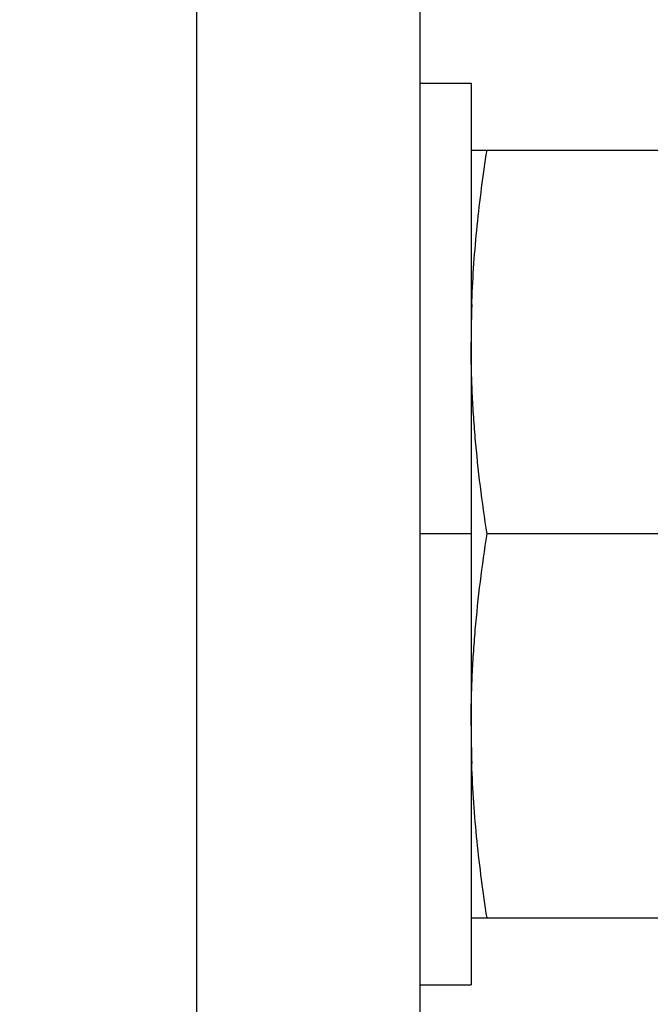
# Model space of a CAD drawing. Header units: inches. Extents: x 0 to 22, y 0 to 17.
# Tile 6 of 59: x 6.217 to 6.499, y 6.437 to 6.879. Entities that reach past the tile are written whole.
import ezdxf

# ---------------------------------------------------------------- set-up
doc = ezdxf.new("R2010")
doc.units = ezdxf.units.IN
doc.header["$LTSCALE"] = 1.21
doc.header["$MEASUREMENT"] = 0
doc.layers.get('0').update_dxf_attribs({"linetype": 'CONTINUOUS'})
doc.layers.add('DIMENSIONS', color=7, linetype='CONTINUOUS')
doc.styles.get("Standard").update_dxf_attribs({"font": 'txt', "width": 0.8})
doc.dimstyles.new('DIMSTYLE_2', dxfattribs={"dimtxt": 0.125, "dimasz": 0.18, "dimexe": 0.125, "dimexo": 0.0625, "dimgap": 0.0625, "dimtad": 0, "dimtih": 1, "dimtoh": 1, "dimzin": 0, "dimdsep": 46, "dimtxsty": 'STANDARD', "dimblk": '_FILLED', "dimblk1": '_FILLED', "dimblk2": '_FILLED', "dimcen": 0.09, "dimazin": 0, "dimtp": 0.01, "dimtm": 0.01, "dimtfac": 1, "dimtofl": 0, "dimtmove": 0, "dimatfit": 3, "dimldrblk": '_FILLED', "dimfxl": 1, "dimtolj": 1, "dimtzin": 0, "dimarcsym": 0})

# ---------------------------------------------------------------- blocks, each defined once
blk = doc.blocks.new('_FILLED')
at = {"color": 0, "linetype": 'BYBLOCK'}
blk.add_solid([(0, 0), (-1, 0.1736), (-1, -0.1736)], dxfattribs=at)
blk = doc.blocks.new('*D8')
at = {"layer": 'DIMENSIONS', "color": 2, "linetype": 'CONTINUOUS'}
for p, q in [((3.47998, 6.0809), (3.47998, 10.57755)), ((6.81598, 7.85655), (6.81598, 10.57755)), ((3.47998, 10.45255), (4.42298, 10.45255)), ((6.81598, 10.45255), (5.87298, 10.45255))]:
    blk.add_line(p, q, dxfattribs=at)
at = {"layer": 'DIMENSIONS', "color": 2, "linetype": 'CONTINUOUS', "xscale": 0.18, "yscale": 0.18, "zscale": 0.18, "rotation": 180}
blk.add_blockref('_FILLED', (3.47998, 10.45255), dxfattribs=at)
at = {"layer": 'DIMENSIONS', "color": 2, "linetype": 'CONTINUOUS', "xscale": 0.18, "yscale": 0.18, "zscale": 0.18}
blk.add_blockref('_FILLED', (6.81598, 10.45255), dxfattribs=at)
at = {"layer": 'DIMENSIONS', "color": 2, "linetype": 'CONTINUOUS', "insert": (5.14798, 10.51505), "char_height": 0.125, "width": 1.325, "attachment_point": 2, "line_spacing_factor": 0.9}
blk.add_mtext('84.73{\\ftxt.shx;\\W1.000000;\\H0.125000; }[3.336]', dxfattribs=at)
blk = doc.blocks.new('*D9')
at = {"layer": 'DIMENSIONS', "color": 2, "linetype": 'CONTINUOUS'}
for p, q in [((3.47998, 6.0809), (3.47998, 9.07755)), ((6.39598, 8.12005), (6.39598, 9.07755)), ((3.47998, 8.95255), (4.21298, 8.95255)), ((6.39598, 8.95255), (5.66298, 8.95255))]:
    blk.add_line(p, q, dxfattribs=at)
at = {"layer": 'DIMENSIONS', "color": 2, "linetype": 'CONTINUOUS', "xscale": 0.18, "yscale": 0.18, "zscale": 0.18, "rotation": 180}
blk.add_blockref('_FILLED', (3.47998, 8.95255), dxfattribs=at)
at = {"layer": 'DIMENSIONS', "color": 2, "linetype": 'CONTINUOUS', "xscale": 0.18, "yscale": 0.18, "zscale": 0.18}
blk.add_blockref('_FILLED', (6.39598, 8.95255), dxfattribs=at)
at = {"layer": 'DIMENSIONS', "color": 2, "linetype": 'CONTINUOUS', "insert": (4.93798, 9.01505), "char_height": 0.125, "width": 1.325, "attachment_point": 2, "line_spacing_factor": 0.9}
blk.add_mtext('74.07{\\ftxt.shx;\\W1.000000;\\H0.125000; }[2.916]', dxfattribs=at)

msp = doc.modelspace()

# ---------------------------------------------------------------- linework, layer by layer
at = {"color": 3, "linetype": 'CONTINUOUS'}
for p, q in [((6.29598, 8.05755), (6.29598, 4.87855)), ((6.39598, 8.05755), (6.39598, 4.87855)), ((6.41898, 6.85005), (6.41898, 6.44605))]:
    msp.add_line(p, q, dxfattribs=at)
at = {"color": 7, "linetype": 'CONTINUOUS'}
for p, q in [((6.39598, 6.85005), (6.41898, 6.85005)), ((6.41898, 6.82005), (6.51298, 6.82005)), ((6.41927, 6.75089), (6.41932, 6.75217)), ((6.41928, 6.75119), (6.41933, 6.75217)), ((6.41928, 6.75089), (6.41928, 6.75119)), ((6.41898, 6.64805), (6.39598, 6.64805)), ((6.50585, 6.64805), (6.42611, 6.64805)), ((6.41928, 6.54492), (6.41927, 6.54521)), ((6.41928, 6.54492), (6.41928, 6.54521)), ((6.41898, 6.47605), (6.51298, 6.47605)), ((6.39598, 6.44605), (6.41898, 6.44605))]:
    msp.add_line(p, q, dxfattribs=at)
for centre, radius, start, end in [((6.90679, 6.73394), 0.48782, 178.0088, 178.8759), ((6.90471, 6.5621), 0.48573, 180.0054, 181.9923)]:
    msp.add_arc(centre, radius, start, end, dxfattribs=at)
for points, knots in [([(6.41932, 6.75217), (6.41953, 6.75784), (6.42015, 6.7692), (6.42164, 6.7862), (6.42362, 6.80315), (6.42524, 6.81442), (6.42611, 6.82005)], [0, 0, 0, 0, 0.249749, 0.499641, 0.749717, 1, 1, 1, 1]), ([(6.42611, 6.64805), (6.42501, 6.65518), (6.423, 6.66945), (6.42111, 6.68735), (6.42001, 6.70171), (6.41942, 6.71248), (6.41906, 6.72327), (6.41898, 6.73046), (6.41898, 6.73405)], [0, 0, 0, 0, 0.25032, 0.500382, 0.625337, 0.750249, 0.875133, 1, 1, 1, 1]), ([(6.41898, 6.56205), (6.41898, 6.56565), (6.41906, 6.57284), (6.41942, 6.58362), (6.42001, 6.5944), (6.42111, 6.60875), (6.423, 6.62666), (6.42501, 6.64093), (6.42611, 6.64805)], [0, 0, 0, 0, 0.124867, 0.249751, 0.374663, 0.499618, 0.74968, 1, 1, 1, 1]), ([(6.42611, 6.47605), (6.42522, 6.48176), (6.42359, 6.4932), (6.42158, 6.5104), (6.4201, 6.52764), (6.41949, 6.53916), (6.41928, 6.54492)], [0, 0, 0, 0, 0.250286, 0.500362, 0.750252, 1, 1, 1, 1])]:
    msp.add_open_spline(points, degree=3, knots=knots, dxfattribs=at)

# ---------------------------------------------------------------- dimensions: what is measured, and where the dimension line sits
at = {"layer": 'DIMENSIONS', "color": 2, "linetype": 'CONTINUOUS'}
for base, p1, picture, middle in [((3.47998, 10.45255), (6.81598, 7.79405), '*D8', (5.14798, 10.45255)), ((3.47998, 8.95255), (6.39598, 8.05755), '*D9', (4.93798, 8.95255))]:
    dim = msp.add_linear_dim(base=base, p1=p1, p2=(3.47998, 6.0184), angle=180, dimstyle='DIMSTYLE_2', dxfattribs=at)
    dim.commit()
    dim.dimension.update_dxf_attribs({"geometry": picture, "text_midpoint": middle, "dimtype": 160})

doc.saveas('drawing.dxf')
